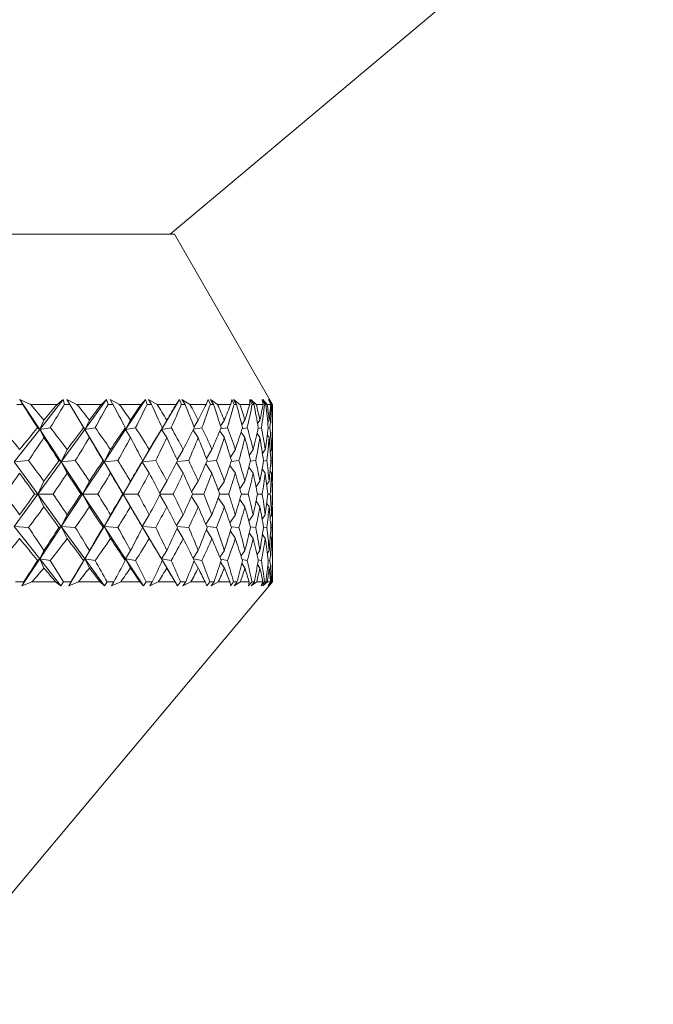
# Model space of a CAD drawing. Header units: inches. Extents: x -3.7 to 22.7, y -9.6 to 17.3.
# Tile 23 of 130: x 6.2 to 6.9, y -2.9 to -1.8. Entities that reach past the tile are written whole.
import ezdxf

# ---------------------------------------------------------------- set-up
doc = ezdxf.new("R2010")
doc.units = ezdxf.units.IN
doc.header["$MEASUREMENT"] = 0

msp = doc.modelspace()

# ---------------------------------------------------------------- linework, layer by layer
at = {"color": 7, "linetype": 'Continuous', "lineweight": 15}
for p, q in [((6.3718, -2.0078), (6.9028, -1.5622)), ((4.9923, -2.0078), (6.3764, -2.0078)), ((6.4843, -2.1948), (6.3764, -2.0078)), ((6.2095, -2.1948), (6.2031, -2.1948)), ((6.2181, -2.1948), (6.2065, -2.1893)), ((6.2095, -2.1948), (6.2065, -2.1893)), ((6.2283, -2.2222), (6.2065, -2.1893)), ((6.2475, -2.1948), (6.2181, -2.1948)), ((6.2283, -2.2222), (6.2542, -2.1893)), ((6.2475, -2.1948), (6.2542, -2.1893)), ((6.2556, -2.1948), (6.2542, -2.1893)), ((6.2615, -2.1948), (6.2556, -2.1948)), ((6.2693, -2.1948), (6.2583, -2.1893)), ((6.2615, -2.1948), (6.2583, -2.1893)), ((6.2779, -2.2222), (6.2583, -2.1893)), ((6.2962, -2.1948), (6.2693, -2.1948)), ((6.2779, -2.2222), (6.3018, -2.1893)), ((6.2962, -2.1948), (6.3018, -2.1893)), ((6.3035, -2.1948), (6.3018, -2.1893)), ((6.3088, -2.1948), (6.3035, -2.1948)), ((6.3159, -2.1948), (6.3056, -2.1893)), ((6.3088, -2.1948), (6.3056, -2.1893)), ((6.3399, -2.1948), (6.3159, -2.1948)), ((6.3226, -2.2222), (6.3445, -2.1893)), ((6.3399, -2.1948), (6.3445, -2.1893)), ((6.3464, -2.1948), (6.3445, -2.1893)), ((6.3511, -2.1948), (6.3464, -2.1948)), ((6.3574, -2.1948), (6.3478, -2.1893)), ((6.3511, -2.1948), (6.3478, -2.1893)), ((6.3784, -2.1948), (6.3574, -2.1948)), ((6.3623, -2.2222), (6.3818, -2.1893)), ((6.3784, -2.1948), (6.3818, -2.1893)), ((6.384, -2.1948), (6.3818, -2.1893)), ((6.3881, -2.1948), (6.384, -2.1948)), ((6.3934, -2.1948), (6.3847, -2.1893)), ((6.3881, -2.1948), (6.3847, -2.1893)), ((6.4113, -2.1948), (6.3934, -2.1948)), ((6.4113, -2.1948), (6.4135, -2.1893)), ((6.416, -2.1948), (6.4135, -2.1893)), ((6.4238, -2.1948), (6.4159, -2.1893)), ((6.4193, -2.1948), (6.4159, -2.1893)), ((6.4193, -2.1948), (6.416, -2.1948)), ((6.4383, -2.1948), (6.4238, -2.1948)), ((6.4383, -2.1948), (6.4394, -2.1893)), ((6.442, -2.1948), (6.4394, -2.1893)), ((6.4482, -2.1948), (6.4413, -2.1893)), ((6.4447, -2.1948), (6.4413, -2.1893)), ((6.4447, -2.1948), (6.442, -2.1948)), ((6.4592, -2.1948), (6.4482, -2.1948)), ((6.462, -2.1948), (6.4592, -2.1893)), ((6.4592, -2.1948), (6.4592, -2.1893)), ((6.4664, -2.1948), (6.4605, -2.1893)), ((6.4639, -2.1948), (6.4605, -2.1893)), ((6.4639, -2.1948), (6.462, -2.1948)), ((6.4739, -2.1948), (6.4664, -2.1948)), ((6.4757, -2.1948), (6.4727, -2.1893)), ((6.4739, -2.1948), (6.4727, -2.1893)), ((6.4784, -2.1948), (6.4736, -2.1893)), ((6.4769, -2.1948), (6.4736, -2.1893)), ((6.4769, -2.1948), (6.4757, -2.1948)), ((6.4823, -2.1948), (6.4784, -2.1948)), ((6.483, -2.1948), (6.4799, -2.1893)), ((6.4823, -2.1948), (6.4799, -2.1893)), ((6.4839, -2.1948), (6.4802, -2.1893)), ((6.4835, -2.1948), (6.4802, -2.1893)), ((6.4835, -2.1948), (6.483, -2.1948)), ((6.4843, -2.1948), (6.4839, -2.1948)), ((6.4843, -2.2069), (6.4843, -2.1948)), ((6.2283, -2.2222), (6.233, -2.212)), ((6.2779, -2.2222), (6.283, -2.212)), ((6.3226, -2.2222), (6.3281, -2.212)), ((6.3623, -2.2222), (6.3681, -2.212)), ((6.398, -2.2196), (6.4026, -2.212)), ((6.4272, -2.2185), (6.4313, -2.212)), ((6.4505, -2.2173), (6.4539, -2.212)), ((6.4678, -2.2159), (6.4704, -2.212)), ((6.479, -2.2143), (6.4806, -2.212)), ((6.484, -2.2124), (6.4843, -2.212)), ((6.2003, -2.2578), (6.2283, -2.2222)), ((6.2283, -2.2222), (6.226, -2.2204)), ((6.2283, -2.2222), (6.2399, -2.2204)), ((6.2283, -2.2222), (6.233, -2.2312)), ((6.2519, -2.2578), (6.2283, -2.2222)), ((6.2519, -2.2578), (6.2779, -2.2222)), ((6.2779, -2.2222), (6.2766, -2.2204)), ((6.2779, -2.2222), (6.2892, -2.2204)), ((6.2779, -2.2222), (6.283, -2.2312)), ((6.299, -2.2578), (6.2779, -2.2222)), ((6.299, -2.2578), (6.3226, -2.2222)), ((6.3226, -2.2222), (6.3224, -2.2204)), ((6.3226, -2.2222), (6.3337, -2.2204)), ((6.3226, -2.2222), (6.3281, -2.2312)), ((6.3411, -2.2578), (6.3623, -2.2222)), ((6.3623, -2.2222), (6.3631, -2.2204)), ((6.3623, -2.2222), (6.373, -2.2204)), ((6.3623, -2.2222), (6.3681, -2.2312)), ((6.397, -2.223), (6.4026, -2.2312)), ((6.3975, -2.222), (6.4067, -2.2204)), ((6.4262, -2.2241), (6.4313, -2.2312)), ((6.4272, -2.2217), (6.4346, -2.2204)), ((6.4497, -2.2253), (6.4539, -2.2312)), ((6.4509, -2.2215), (6.4565, -2.2204)), ((6.4672, -2.2268), (6.4704, -2.2312)), ((6.4684, -2.2212), (6.4721, -2.2204)), ((6.4795, -2.2208), (6.4814, -2.2204)), ((6.4842, -2.2204), (6.4843, -2.2204)), ((6.4786, -2.2285), (6.4806, -2.2312)), ((6.4839, -2.2306), (6.4843, -2.2312)), ((6.4843, -2.2733), (6.4843, -2.2377)), ((6.2519, -2.2578), (6.2585, -2.2444)), ((6.299, -2.2578), (6.3062, -2.2444)), ((6.3411, -2.2578), (6.3488, -2.2444)), ((6.3793, -2.2556), (6.386, -2.2444)), ((6.4115, -2.2542), (6.4177, -2.2444)), ((6.438, -2.2526), (6.4434, -2.2444)), ((6.4586, -2.2509), (6.463, -2.2444)), ((6.4732, -2.2489), (6.4763, -2.2444)), ((6.4818, -2.2465), (6.4833, -2.2444)), ((6.2003, -2.2578), (6.216, -2.2566)), ((6.2261, -2.2933), (6.2003, -2.2578)), ((6.2261, -2.2933), (6.2519, -2.2578)), ((6.2519, -2.2578), (6.2495, -2.2566)), ((6.2519, -2.2578), (6.2674, -2.2566)), ((6.2519, -2.2578), (6.2585, -2.2704)), ((6.2755, -2.2933), (6.2519, -2.2578)), ((6.2755, -2.2933), (6.299, -2.2578)), ((6.299, -2.2578), (6.298, -2.2566)), ((6.299, -2.2578), (6.3142, -2.2566)), ((6.299, -2.2578), (6.3062, -2.2704)), ((6.3201, -2.2933), (6.299, -2.2578)), ((6.3201, -2.2933), (6.3411, -2.2578)), ((6.3411, -2.2578), (6.3415, -2.2566)), ((6.3411, -2.2578), (6.3559, -2.2566)), ((6.3411, -2.2578), (6.3488, -2.2704)), ((6.3786, -2.2588), (6.386, -2.2704)), ((6.3792, -2.2577), (6.3921, -2.2566)), ((6.4108, -2.2602), (6.4177, -2.2704)), ((6.412, -2.2575), (6.4227, -2.2566)), ((6.4389, -2.2574), (6.4473, -2.2566)), ((6.4598, -2.2572), (6.4658, -2.2566)), ((6.4743, -2.257), (6.478, -2.2566)), ((6.4825, -2.2567), (6.4838, -2.2566)), ((6.4374, -2.2618), (6.4434, -2.2704)), ((6.4581, -2.2636), (6.463, -2.2704)), ((6.4729, -2.2656), (6.4763, -2.2704)), ((6.4816, -2.2681), (6.4833, -2.2704)), ((6.2261, -2.2933), (6.233, -2.2791)), ((6.2755, -2.2933), (6.283, -2.2791)), ((6.3201, -2.2933), (6.3281, -2.2791)), ((6.3602, -2.2922), (6.3681, -2.2791)), ((6.3952, -2.2908), (6.4026, -2.2791)), ((6.4246, -2.2892), (6.4313, -2.2791)), ((6.4483, -2.2874), (6.4539, -2.2791)), ((6.4661, -2.2853), (6.4704, -2.2791)), ((6.4779, -2.2829), (6.4806, -2.2791)), ((6.4837, -2.28), (6.4843, -2.2791)), ((6.2003, -2.3288), (6.2261, -2.2933)), ((6.2261, -2.2933), (6.2227, -2.2933)), ((6.2261, -2.2933), (6.233, -2.3074)), ((6.2519, -2.3288), (6.2261, -2.2933)), ((6.2261, -2.2933), (6.2431, -2.2933)), ((6.2519, -2.3288), (6.2755, -2.2933)), ((6.2755, -2.2933), (6.2736, -2.2933)), ((6.2755, -2.2933), (6.283, -2.3074)), ((6.299, -2.3288), (6.2755, -2.2933)), ((6.2755, -2.2933), (6.2921, -2.2933)), ((6.299, -2.3288), (6.3201, -2.2933)), ((6.3201, -2.2933), (6.3197, -2.2933)), ((6.3201, -2.2933), (6.3281, -2.3074)), ((6.3411, -2.3288), (6.3201, -2.2933)), ((6.3201, -2.2933), (6.3363, -2.2933)), ((6.3602, -2.2943), (6.3681, -2.3074)), ((6.3607, -2.2933), (6.3752, -2.2933)), ((6.3952, -2.2958), (6.4026, -2.3074)), ((6.3963, -2.2933), (6.4086, -2.2933)), ((6.4246, -2.2974), (6.4313, -2.3074)), ((6.4261, -2.2933), (6.4362, -2.2933)), ((6.4483, -2.2992), (6.4539, -2.3074)), ((6.45, -2.2933), (6.4576, -2.2933)), ((6.4661, -2.3012), (6.4704, -2.3074)), ((6.4677, -2.2933), (6.4729, -2.2933)), ((6.4779, -2.3036), (6.4806, -2.3074)), ((6.4791, -2.2933), (6.4818, -2.2933)), ((6.4841, -2.2933), (6.4843, -2.2933)), ((6.4837, -2.3065), (6.4843, -2.3074)), ((6.4843, -2.3489), (6.4843, -2.3132)), ((6.2519, -2.3288), (6.2585, -2.3162)), ((6.299, -2.3288), (6.3062, -2.3162)), ((6.3411, -2.3288), (6.3488, -2.3162)), ((6.3786, -2.3277), (6.386, -2.3162)), ((6.4108, -2.3263), (6.4177, -2.3162)), ((6.4374, -2.3248), (6.4434, -2.3162)), ((6.4581, -2.323), (6.463, -2.3162)), ((6.4729, -2.3209), (6.4763, -2.3162)), ((6.4816, -2.3185), (6.4833, -2.3162)), ((6.2283, -2.3644), (6.2003, -2.3288)), ((6.2003, -2.3288), (6.216, -2.33)), ((6.2283, -2.3644), (6.2519, -2.3288)), ((6.2519, -2.3288), (6.2495, -2.33)), ((6.2519, -2.3288), (6.2585, -2.3422)), ((6.2779, -2.3644), (6.2519, -2.3288)), ((6.2519, -2.3288), (6.2674, -2.33)), ((6.2779, -2.3644), (6.299, -2.3288)), ((6.299, -2.3288), (6.298, -2.33)), ((6.299, -2.3288), (6.3062, -2.3422)), ((6.3226, -2.3644), (6.299, -2.3288)), ((6.299, -2.3288), (6.3142, -2.33)), ((6.3411, -2.3288), (6.3415, -2.33)), ((6.3411, -2.3288), (6.3488, -2.3422)), ((6.3623, -2.3644), (6.3411, -2.3288)), ((6.3411, -2.3288), (6.3559, -2.33)), ((6.3792, -2.3289), (6.3921, -2.33)), ((6.3793, -2.331), (6.386, -2.3422)), ((6.4115, -2.3324), (6.4177, -2.3422)), ((6.412, -2.329), (6.4227, -2.33)), ((6.438, -2.3339), (6.4434, -2.3422)), ((6.4389, -2.3292), (6.4473, -2.33)), ((6.4586, -2.3357), (6.463, -2.3422)), ((6.4598, -2.3294), (6.4658, -2.33)), ((6.4743, -2.3296), (6.478, -2.33)), ((6.4825, -2.3298), (6.4838, -2.33)), ((6.4732, -2.3377), (6.4763, -2.3422)), ((6.4818, -2.34), (6.4833, -2.3422)), ((6.2283, -2.3644), (6.233, -2.3554)), ((6.2779, -2.3644), (6.283, -2.3554)), ((6.3226, -2.3644), (6.3281, -2.3554)), ((6.3623, -2.3644), (6.3681, -2.3554)), ((6.397, -2.3636), (6.4026, -2.3554)), ((6.4262, -2.3625), (6.4313, -2.3554)), ((6.4497, -2.3612), (6.4539, -2.3554)), ((6.4672, -2.3598), (6.4704, -2.3554)), ((6.4786, -2.3581), (6.4806, -2.3554)), ((6.4839, -2.356), (6.4843, -2.3554)), ((6.2086, -2.3941), (6.2283, -2.3644)), ((6.2283, -2.3644), (6.226, -2.3662)), ((6.2283, -2.3644), (6.233, -2.3746)), ((6.2516, -2.3941), (6.2283, -2.3644)), ((6.2283, -2.3644), (6.2399, -2.3662)), ((6.2602, -2.3941), (6.2779, -2.3644)), ((6.2779, -2.3644), (6.2766, -2.3662)), ((6.2779, -2.3644), (6.283, -2.3746)), ((6.2995, -2.3941), (6.2779, -2.3644)), ((6.2779, -2.3644), (6.2892, -2.3662)), ((6.3226, -2.3644), (6.3224, -2.3662)), ((6.3226, -2.3644), (6.3281, -2.3746)), ((6.3423, -2.3941), (6.3226, -2.3644)), ((6.3226, -2.3644), (6.3337, -2.3662)), ((6.3623, -2.3644), (6.3631, -2.3662)), ((6.3623, -2.3644), (6.3681, -2.3746)), ((6.3799, -2.3941), (6.3623, -2.3644)), ((6.3623, -2.3644), (6.373, -2.3662)), ((6.3975, -2.3646), (6.4067, -2.3662)), ((6.398, -2.367), (6.4026, -2.3746)), ((6.4272, -2.3648), (6.4346, -2.3662)), ((6.4272, -2.368), (6.4313, -2.3746)), ((6.4509, -2.3651), (6.4565, -2.3662)), ((6.4684, -2.3654), (6.4721, -2.3662)), ((6.4795, -2.3657), (6.4814, -2.3662)), ((6.4842, -2.3662), (6.4843, -2.3662)), ((6.4505, -2.3692), (6.4539, -2.3746)), ((6.4678, -2.3706), (6.4704, -2.3746)), ((6.479, -2.3722), (6.4806, -2.3746)), ((6.484, -2.3741), (6.4843, -2.3746)), ((6.095, -2.8538), (6.4843, -2.3898)), ((6.2108, -2.3898), (6.2018, -2.3898)), ((6.2108, -2.3898), (6.2086, -2.3941)), ((6.2199, -2.3898), (6.2086, -2.3941)), ((6.2458, -2.3898), (6.2199, -2.3898)), ((6.2458, -2.3898), (6.2516, -2.3941)), ((6.2544, -2.3898), (6.2516, -2.3941)), ((6.2627, -2.3898), (6.2544, -2.3898)), ((6.2627, -2.3898), (6.2602, -2.3941)), ((6.271, -2.3898), (6.2602, -2.3941)), ((6.2946, -2.3898), (6.271, -2.3898)), ((6.2946, -2.3898), (6.2995, -2.3941)), ((6.3024, -2.3898), (6.2995, -2.3941)), ((6.3099, -2.3898), (6.3024, -2.3898)), ((6.3099, -2.3898), (6.3072, -2.3941)), ((6.3174, -2.3898), (6.3072, -2.3941)), ((6.3385, -2.3898), (6.3174, -2.3898)), ((6.3385, -2.3898), (6.3423, -2.3941)), ((6.3454, -2.3898), (6.3423, -2.3941)), ((6.3521, -2.3898), (6.3454, -2.3898)), ((6.3521, -2.3898), (6.3492, -2.3941)), ((6.3587, -2.3898), (6.3492, -2.3941)), ((6.3772, -2.3898), (6.3587, -2.3898)), ((6.3772, -2.3898), (6.3799, -2.3941)), ((6.3832, -2.3898), (6.3799, -2.3941)), ((6.3889, -2.3898), (6.3832, -2.3898)), ((6.3889, -2.3898), (6.3858, -2.3941)), ((6.3945, -2.3898), (6.3858, -2.3941)), ((6.4102, -2.3898), (6.3945, -2.3898)), ((6.4102, -2.3898), (6.4119, -2.3941)), ((6.4153, -2.3898), (6.4119, -2.3941)), ((6.42, -2.3898), (6.4153, -2.3898)), ((6.42, -2.3898), (6.4168, -2.3941)), ((6.4247, -2.3898), (6.4168, -2.3941)), ((6.4375, -2.3898), (6.4247, -2.3898)), ((6.4375, -2.3898), (6.438, -2.3941)), ((6.4415, -2.3898), (6.438, -2.3941)), ((6.4452, -2.3898), (6.4415, -2.3898)), ((6.4452, -2.3898), (6.4419, -2.3941)), ((6.4489, -2.3898), (6.4419, -2.3941)), ((6.4586, -2.3898), (6.4489, -2.3898)), ((6.4586, -2.3898), (6.458, -2.3941)), ((6.4616, -2.3898), (6.458, -2.3941)), ((6.4643, -2.3898), (6.4609, -2.3941)), ((6.4669, -2.3898), (6.4609, -2.3941)), ((6.4643, -2.3898), (6.4616, -2.3898)), ((6.4735, -2.3898), (6.4669, -2.3898)), ((6.4735, -2.3898), (6.4718, -2.3941)), ((6.4754, -2.3898), (6.4718, -2.3941)), ((6.4771, -2.3898), (6.4736, -2.3941)), ((6.4787, -2.3898), (6.4736, -2.3941)), ((6.4771, -2.3898), (6.4754, -2.3898)), ((6.4821, -2.3898), (6.4787, -2.3898)), ((6.4821, -2.3898), (6.4793, -2.3941)), ((6.4829, -2.3898), (6.4793, -2.3941)), ((6.4835, -2.3898), (6.48, -2.3941)), ((6.484, -2.3898), (6.48, -2.3941)), ((6.4835, -2.3898), (6.4829, -2.3898)), ((6.4843, -2.3898), (6.484, -2.3898)), ((6.4843, -2.3898), (6.4843, -2.3796))]:
    msp.add_line(p, q, dxfattribs=at)
for centre, major_axis, ratio, start_param, end_param in [((5.6843, -1.176), (-0.7973, 1.3851), 0.047591, 2.369369, 2.397034), ((5.6843, -3.4105), (0.2622, 1.3782), 0.548421, 5.861428, 5.886731), ((5.6843, -3.4105), (0.781, 1.3822), 0.125518, 0.57122, 0.596523), ((5.6843, -1.176), (-0.0604, 1.3852), 0.575886, 3.833673, 3.861338), ((5.6843, -1.176), (-0.7999, 1.3856), 0.008712, 2.391726, 2.419391), ((5.6843, -3.4105), (0.3496, 1.3735), 0.523893, 5.890042, 5.915344), ((5.6843, -3.4105), (0.791, 1.3839), 0.086516, 0.549825, 0.575127), ((5.6843, -1.176), (-0.1649, 1.3825), 0.566236, 3.791318, 3.818983), ((5.6843, -1.176), (-0.7989, 1.3854), 0.030158, 3.841376, 3.869041), ((5.6843, -3.4105), (0.4264, 1.3695), 0.494247, 5.910158, 5.935461), ((5.6843, -3.4105), (0.7973, 1.3851), 0.047591, 0.527804, 0.553107), ((5.6843, -1.176), (-0.2622, 1.3782), 0.548421, 3.754802, 3.782467), ((5.6843, -1.176), (-0.7943, 1.3846), 0.069058, 3.819169, 3.846834), ((5.6843, -3.4105), (0.493, 1.3669), 0.460931, 5.922206, 5.947509), ((5.6843, -3.4105), (0.7999, 1.3856), 0.008712, 0.505447, 0.530749), ((5.6843, -1.176), (-0.3496, 1.3735), 0.523893, 3.726188, 3.753853), ((5.6843, -1.176), (-0.7859, 1.383), 0.108023, 3.797457, 3.825122), ((5.6843, -3.4105), (0.5504, 1.3657), 0.42512, 5.927131, 5.952434), ((5.6843, -3.4105), (0.7989, 1.3854), 0.030158, 5.774854, 5.800157), ((5.6843, -1.176), (-0.4264, 1.3695), 0.494247, 3.706072, 3.733737), ((5.6843, -1.176), (-0.7738, 1.381), 0.147077, 3.776539, 3.804204), ((5.6843, -3.4105), (0.5996, 1.366), 0.387697, 5.926031, 5.951333), ((5.6843, -3.4105), (0.7943, 1.3846), 0.069058, 5.797061, 5.822363), ((5.6843, -1.176), (-0.493, 1.3669), 0.460931, 3.694024, 3.721689), ((5.6843, -1.176), (-0.7577, 1.3784), 0.186233, 3.756752, 3.784417), ((5.6843, -3.4105), (0.6418, 1.3674), 0.349293, 5.91996, 5.945262), ((5.6843, -3.4105), (0.7859, 1.383), 0.108023, 5.818773, 5.844076), ((5.6843, -1.176), (-0.5504, 1.3657), 0.42512, 3.689099, 3.716764), ((5.6843, -1.176), (-0.7374, 1.3756), 0.225477, 3.738478, 3.766143), ((5.6843, -3.4105), (0.6777, 1.3696), 0.310343, 5.90985, 5.935152), ((5.6843, -3.4105), (0.7738, 1.381), 0.147077, 5.839691, 5.864993), ((5.6843, -1.176), (-0.5996, 1.366), 0.387697, 3.6902, 3.717865), ((5.6843, -1.176), (-0.7127, 1.3727), 0.264763, 3.722165, 3.74983), ((5.6843, -3.4105), (0.7082, 1.3723), 0.271135, 5.896492, 5.921794), ((5.6843, -3.4105), (0.7577, 1.3784), 0.186233, 5.859478, 5.88478), ((5.6843, -1.176), (-0.6418, 1.3674), 0.349293, 3.696271, 3.723936), ((5.6843, -1.176), (-0.683, 1.37), 0.303994, 3.708345, 3.73601), ((5.6843, -3.4105), (0.7337, 1.3752), 0.23185, 5.880544, 5.905847), ((5.6843, -3.4105), (0.7374, 1.3756), 0.225477, 5.877752, 5.885032), ((5.6843, -1.176), (-0.6777, 1.3696), 0.310343, 3.70638, 3.715448), ((5.6843, -3.4105), (0.1649, 1.3825), 0.566236, 5.780032, 5.81298), ((5.6843, -3.4105), (0.781, 1.3822), 0.125518, 0.608455, 0.641402), ((5.6843, -3.4105), (0.2622, 1.3782), 0.548421, 5.816548, 5.849496), ((5.6843, -3.4105), (0.791, 1.3839), 0.086516, 0.58706, 0.620007), ((5.6843, -3.4105), (0.3496, 1.3735), 0.523893, 5.845162, 5.878109), ((5.6843, -3.4105), (0.7973, 1.3851), 0.047591, 0.565039, 0.597986), ((5.6843, -3.4105), (0.4264, 1.3695), 0.494247, 5.865278, 5.898226), ((5.6843, -3.4105), (0.7999, 1.3856), 0.008712, 0.542682, 0.575629), ((5.6843, -3.4105), (0.493, 1.3669), 0.460931, 5.877327, 5.910274), ((5.6843, -3.4105), (0.7989, 1.3854), 0.030158, 5.729974, 5.762922), ((5.6843, -3.4105), (0.5504, 1.3657), 0.42512, 5.882251, 5.915199), ((5.6843, -3.4105), (0.7943, 1.3846), 0.069058, 5.752181, 5.785128), ((5.6843, -3.4105), (0.5996, 1.366), 0.387697, 5.881151, 5.914098), ((5.6843, -3.4105), (0.7859, 1.383), 0.108023, 5.773894, 5.806841), ((5.6843, -3.4105), (0.6418, 1.3674), 0.349293, 5.87508, 5.908027), ((5.6843, -3.4105), (0.7738, 1.381), 0.147077, 5.794811, 5.827758), ((5.6843, -3.4105), (0.6777, 1.3696), 0.310343, 5.86497, 5.897917), ((5.6843, -3.4105), (0.7577, 1.3784), 0.186233, 5.814598, 5.847545), ((5.6843, -3.4105), (0.7082, 1.3723), 0.271135, 5.851612, 5.884559), ((5.6843, -3.4105), (0.7374, 1.3756), 0.225477, 5.832872, 5.865819), ((5.6843, -3.4105), (0.7337, 1.3752), 0.23185, 5.853827, 5.868612), ((5.6843, -1.176), (-0.0604, 1.3852), 0.575886, 3.792949, 3.821741), ((5.6843, -1.176), (-0.7973, 1.3851), 0.047591, 2.408967, 2.437759), ((5.6843, -1.176), (-0.1649, 1.3825), 0.566236, 3.750593, 3.779385), ((5.6843, -1.176), (-0.7999, 1.3856), 0.008712, 2.431324, 2.460116), ((5.6843, -1.176), (-0.2622, 1.3782), 0.548421, 3.714077, 3.742869), ((5.6843, -1.176), (-0.7989, 1.3854), 0.030158, 3.800651, 3.829443), ((5.6843, -1.176), (-0.3496, 1.3735), 0.523893, 3.685464, 3.714256), ((5.6843, -1.176), (-0.7943, 1.3846), 0.069058, 3.778445, 3.807237), ((5.6843, -1.176), (-0.4264, 1.3695), 0.494247, 3.665347, 3.694139), ((5.6843, -1.176), (-0.7859, 1.383), 0.108023, 3.756732, 3.785524), ((5.6843, -1.176), (-0.493, 1.3669), 0.460931, 3.653299, 3.682091), ((5.6843, -1.176), (-0.7738, 1.381), 0.147077, 3.735815, 3.764607), ((5.6843, -1.176), (-0.5504, 1.3657), 0.42512, 3.648374, 3.677166), ((5.6843, -1.176), (-0.7577, 1.3784), 0.186233, 3.716028, 3.74482), ((5.6843, -1.176), (-0.5996, 1.366), 0.387697, 3.649475, 3.678267), ((5.6843, -1.176), (-0.7374, 1.3756), 0.225477, 3.697754, 3.726546), ((5.6843, -1.176), (-0.6418, 1.3674), 0.349293, 3.655546, 3.684338), ((5.6843, -1.176), (-0.7127, 1.3727), 0.264763, 3.68144, 3.710232), ((5.6843, -1.176), (-0.6777, 1.3696), 0.310343, 3.665655, 3.694448), ((5.6843, -1.176), (-0.683, 1.37), 0.303994, 3.689132, 3.696413), ((5.6843, -3.4105), (0.1649, 1.3825), 0.566236, 5.735152, 5.763945), ((5.6843, -3.4105), (0.791, 1.3839), 0.086516, 0.636095, 0.664887), ((5.6843, -3.4105), (0.2622, 1.3782), 0.548421, 5.771668, 5.800461), ((5.6843, -3.4105), (0.7973, 1.3851), 0.047591, 0.614074, 0.642866), ((5.6843, -3.4105), (0.3496, 1.3735), 0.523893, 5.800282, 5.829074), ((5.6843, -3.4105), (0.7999, 1.3856), 0.008712, 0.591717, 0.620509), ((5.6843, -3.4105), (0.4264, 1.3695), 0.494247, 5.820398, 5.849191), ((5.6843, -3.4105), (0.7989, 1.3854), 0.030158, 5.685095, 5.713887), ((5.6843, -3.4105), (0.493, 1.3669), 0.460931, 5.832447, 5.861239), ((5.6843, -3.4105), (0.7943, 1.3846), 0.069058, 5.707301, 5.736093), ((5.6843, -3.4105), (0.5504, 1.3657), 0.42512, 5.837371, 5.866164), ((5.6843, -3.4105), (0.7859, 1.383), 0.108023, 5.729014, 5.757806), ((5.6843, -3.4105), (0.5996, 1.366), 0.387697, 5.836271, 5.865063), ((5.6843, -3.4105), (0.7738, 1.381), 0.147077, 5.749931, 5.778723), ((5.6843, -3.4105), (0.6418, 1.3674), 0.349293, 5.8302, 5.858992), ((5.6843, -3.4105), (0.7577, 1.3784), 0.186233, 5.769718, 5.79851), ((5.6843, -3.4105), (0.6777, 1.3696), 0.310343, 5.82009, 5.848882), ((5.6843, -3.4105), (0.7374, 1.3756), 0.225477, 5.787992, 5.816784), ((5.6843, -3.4105), (0.7082, 1.3723), 0.271135, 5.806732, 5.835524), ((5.6843, -1.176), (-0.0604, 1.3852), 0.575886, 3.749444, 3.776861), ((5.6843, -1.176), (-0.791, 1.3839), 0.086516, 2.431826, 2.459243), ((5.6843, -1.176), (-0.1649, 1.3825), 0.566236, 3.707088, 3.734505), ((5.6843, -1.176), (-0.7973, 1.3851), 0.047591, 2.453846, 2.481263), ((5.6843, -1.176), (-0.2622, 1.3782), 0.548421, 3.670572, 3.697989), ((5.6843, -1.176), (-0.7999, 1.3856), 0.008712, 2.476204, 2.503621), ((5.6843, -1.176), (-0.3496, 1.3735), 0.523893, 3.641959, 3.669376), ((5.6843, -1.176), (-0.7989, 1.3854), 0.030158, 3.757146, 3.784563), ((5.6843, -1.176), (-0.4264, 1.3695), 0.494247, 3.621842, 3.649259), ((5.6843, -1.176), (-0.7943, 1.3846), 0.069058, 3.73494, 3.762357), ((5.6843, -1.176), (-0.493, 1.3669), 0.460931, 3.609794, 3.637211), ((5.6843, -1.176), (-0.7859, 1.383), 0.108023, 3.713227, 3.740644), ((5.6843, -1.176), (-0.5504, 1.3657), 0.42512, 3.604869, 3.632286), ((5.6843, -1.176), (-0.7738, 1.381), 0.147077, 3.69231, 3.719727), ((5.6843, -1.176), (-0.5996, 1.366), 0.387697, 3.60597, 3.633387), ((5.6843, -1.176), (-0.7577, 1.3784), 0.186233, 3.672523, 3.69994), ((5.6843, -1.176), (-0.6418, 1.3674), 0.349293, 3.612041, 3.639458), ((5.6843, -1.176), (-0.7374, 1.3756), 0.225477, 3.654249, 3.681666), ((5.6843, -1.176), (-0.6777, 1.3696), 0.310343, 3.622151, 3.649568), ((5.6843, -1.176), (-0.7127, 1.3727), 0.264763, 3.637936, 3.665353), ((5.6843, -1.176), (-0.7082, 1.3723), 0.271135, 3.635509, 3.652117), ((5.6843, -3.4105), (0.7127, 1.3727), 0.264763, 5.804305, 5.811586), ((5.6843, -3.4105), (0.0604, 1.3852), 0.575886, 5.647917, 5.675334), ((5.6843, -3.4105), (0.791, 1.3839), 0.086516, 0.68235, 0.709767), ((5.6843, -3.4105), (0.1649, 1.3825), 0.566236, 5.690273, 5.717689), ((5.6843, -3.4105), (0.7973, 1.3851), 0.047591, 0.660329, 0.687746), ((5.6843, -3.4105), (0.2622, 1.3782), 0.548421, 5.726789, 5.754206), ((5.6843, -3.4105), (0.7999, 1.3856), 0.008712, 0.637972, 0.665389), ((5.6843, -3.4105), (0.3496, 1.3735), 0.523893, 5.755402, 5.782819), ((5.6843, -3.4105), (0.7989, 1.3854), 0.030158, 5.640215, 5.667632), ((5.6843, -3.4105), (0.4264, 1.3695), 0.494247, 5.775519, 5.802935), ((5.6843, -3.4105), (0.7943, 1.3846), 0.069058, 5.662421, 5.689838), ((5.6843, -3.4105), (0.493, 1.3669), 0.460931, 5.787567, 5.814984), ((5.6843, -3.4105), (0.7859, 1.383), 0.108023, 5.684134, 5.711551), ((5.6843, -3.4105), (0.5504, 1.3657), 0.42512, 5.792492, 5.819908), ((5.6843, -3.4105), (0.7738, 1.381), 0.147077, 5.705051, 5.732468), ((5.6843, -3.4105), (0.5996, 1.366), 0.387697, 5.791391, 5.818808), ((5.6843, -3.4105), (0.7577, 1.3784), 0.186233, 5.724838, 5.752255), ((5.6843, -3.4105), (0.6418, 1.3674), 0.349293, 5.78532, 5.812737), ((5.6843, -3.4105), (0.7374, 1.3756), 0.225477, 5.743112, 5.770529), ((5.6843, -3.4105), (0.6777, 1.3696), 0.310343, 5.77521, 5.802627), ((5.6843, -3.4105), (0.7127, 1.3727), 0.264763, 5.759425, 5.786842), ((5.6843, -3.4105), (0.7082, 1.3723), 0.271135, 5.772661, 5.789269), ((5.6843, -1.176), (-0.1649, 1.3825), 0.566236, 3.660833, 3.689626), ((5.6843, -1.176), (-0.791, 1.3839), 0.086516, 2.476705, 2.505498), ((5.6843, -1.176), (-0.2622, 1.3782), 0.548421, 3.624317, 3.653109), ((5.6843, -1.176), (-0.7973, 1.3851), 0.047591, 2.498726, 2.527518), ((5.6843, -1.176), (-0.3496, 1.3735), 0.523893, 3.595704, 3.624496), ((5.6843, -1.176), (-0.7999, 1.3856), 0.008712, 2.521084, 2.549876), ((5.6843, -1.176), (-0.4264, 1.3695), 0.494247, 3.575587, 3.60438), ((5.6843, -1.176), (-0.7989, 1.3854), 0.030158, 3.710891, 3.739683), ((5.6843, -1.176), (-0.493, 1.3669), 0.460931, 3.563539, 3.592331), ((5.6843, -1.176), (-0.7943, 1.3846), 0.069058, 3.688685, 3.717477), ((5.6843, -1.176), (-0.5504, 1.3657), 0.42512, 3.558614, 3.587407), ((5.6843, -1.176), (-0.7859, 1.383), 0.108023, 3.666972, 3.695764), ((5.6843, -1.176), (-0.5996, 1.366), 0.387697, 3.559715, 3.588507), ((5.6843, -1.176), (-0.7738, 1.381), 0.147077, 3.646055, 3.674847), ((5.6843, -1.176), (-0.6418, 1.3674), 0.349293, 3.565786, 3.594578), ((5.6843, -1.176), (-0.7577, 1.3784), 0.186233, 3.626268, 3.65506), ((5.6843, -1.176), (-0.6777, 1.3696), 0.310343, 3.575896, 3.604688), ((5.6843, -1.176), (-0.7374, 1.3756), 0.225477, 3.607994, 3.636786), ((5.6843, -1.176), (-0.7082, 1.3723), 0.271135, 3.589254, 3.618046), ((5.6843, -1.176), (-0.7127, 1.3727), 0.264763, 3.613192, 3.620473), ((5.6843, -3.4105), (0.0604, 1.3852), 0.575886, 5.603037, 5.631829), ((5.6843, -3.4105), (0.7973, 1.3851), 0.047591, 0.703834, 0.732626), ((5.6843, -3.4105), (0.1649, 1.3825), 0.566236, 5.645393, 5.674185), ((5.6843, -3.4105), (0.7999, 1.3856), 0.008712, 0.681477, 0.710269), ((5.6843, -3.4105), (0.2622, 1.3782), 0.548421, 5.681909, 5.710701), ((5.6843, -3.4105), (0.7989, 1.3854), 0.030158, 5.595335, 5.624127), ((5.6843, -3.4105), (0.3496, 1.3735), 0.523893, 5.710522, 5.739314), ((5.6843, -3.4105), (0.7943, 1.3846), 0.069058, 5.617541, 5.646333), ((5.6843, -3.4105), (0.4264, 1.3695), 0.494247, 5.730639, 5.759431), ((5.6843, -3.4105), (0.7859, 1.383), 0.108023, 5.639254, 5.668046), ((5.6843, -3.4105), (0.493, 1.3669), 0.460931, 5.742687, 5.771479), ((5.6843, -3.4105), (0.7738, 1.381), 0.147077, 5.660171, 5.688963), ((5.6843, -3.4105), (0.5504, 1.3657), 0.42512, 5.747612, 5.776404), ((5.6843, -3.4105), (0.7577, 1.3784), 0.186233, 5.679958, 5.70875), ((5.6843, -3.4105), (0.5996, 1.366), 0.387697, 5.746511, 5.775303), ((5.6843, -3.4105), (0.7374, 1.3756), 0.225477, 5.698232, 5.727024), ((5.6843, -3.4105), (0.6418, 1.3674), 0.349293, 5.74044, 5.769232), ((5.6843, -3.4105), (0.7127, 1.3727), 0.264763, 5.714545, 5.743338), ((5.6843, -3.4105), (0.6777, 1.3696), 0.310343, 5.73033, 5.759122), ((5.6843, -1.176), (-0.1649, 1.3825), 0.566236, 3.611798, 3.644746), ((5.6843, -1.176), (-0.781, 1.3822), 0.125518, 2.50019, 2.533138), ((5.6843, -1.176), (-0.2622, 1.3782), 0.548421, 3.575282, 3.60823), ((5.6843, -1.176), (-0.791, 1.3839), 0.086516, 2.521585, 2.554533), ((5.6843, -1.176), (-0.3496, 1.3735), 0.523893, 3.546669, 3.579616), ((5.6843, -1.176), (-0.7973, 1.3851), 0.047591, 2.543606, 2.576554), ((5.6843, -1.176), (-0.4264, 1.3695), 0.494247, 3.526552, 3.5595), ((5.6843, -1.176), (-0.7999, 1.3856), 0.008712, 2.565963, 2.598911), ((5.6843, -1.176), (-0.493, 1.3669), 0.460931, 3.514504, 3.547451), ((5.6843, -1.176), (-0.7989, 1.3854), 0.030158, 3.661856, 3.694804), ((5.6843, -1.176), (-0.5504, 1.3657), 0.42512, 3.509579, 3.542527), ((5.6843, -1.176), (-0.7943, 1.3846), 0.069058, 3.63965, 3.672597), ((5.6843, -1.176), (-0.5996, 1.366), 0.387697, 3.51068, 3.543627), ((5.6843, -1.176), (-0.7859, 1.383), 0.108023, 3.617937, 3.650884), ((5.6843, -1.176), (-0.6418, 1.3674), 0.349293, 3.516751, 3.549698), ((5.6843, -1.176), (-0.7738, 1.381), 0.147077, 3.59702, 3.629967), ((5.6843, -1.176), (-0.6777, 1.3696), 0.310343, 3.526861, 3.559808), ((5.6843, -1.176), (-0.7577, 1.3784), 0.186233, 3.577233, 3.61018), ((5.6843, -1.176), (-0.7082, 1.3723), 0.271135, 3.540219, 3.573166), ((5.6843, -1.176), (-0.7374, 1.3756), 0.225477, 3.558959, 3.591906), ((5.6843, -1.176), (-0.7337, 1.3752), 0.23185, 3.556166, 3.570951), ((5.6843, -3.4105), (0.683, 1.37), 0.303994, 5.728365, 5.735646), ((5.6843, -3.4105), (0.7973, 1.3851), 0.047591, 0.744559, 0.770075), ((5.6843, -3.4105), (0.0604, 1.3852), 0.575886, 5.565588, 5.591105), ((5.6843, -3.4105), (0.7999, 1.3856), 0.008712, 0.722201, 0.747718), ((5.6843, -3.4105), (0.1649, 1.3825), 0.566236, 5.607944, 5.63346), ((5.6843, -3.4105), (0.7989, 1.3854), 0.030158, 5.557886, 5.583402), ((5.6843, -3.4105), (0.2622, 1.3782), 0.548421, 5.64446, 5.669976), ((5.6843, -3.4105), (0.7943, 1.3846), 0.069058, 5.580092, 5.605609), ((5.6843, -3.4105), (0.3496, 1.3735), 0.523893, 5.673074, 5.69859), ((5.6843, -3.4105), (0.7859, 1.383), 0.108023, 5.601805, 5.627321), ((5.6843, -3.4105), (0.4264, 1.3695), 0.494247, 5.69319, 5.718706), ((5.6843, -3.4105), (0.7738, 1.381), 0.147077, 5.622722, 5.648239), ((5.6843, -3.4105), (0.493, 1.3669), 0.460931, 5.705238, 5.730754), ((5.6843, -3.4105), (0.7577, 1.3784), 0.186233, 5.64251, 5.668026), ((5.6843, -3.4105), (0.5504, 1.3657), 0.42512, 5.710163, 5.735679), ((5.6843, -3.4105), (0.7374, 1.3756), 0.225477, 5.660784, 5.6863), ((5.6843, -3.4105), (0.5996, 1.366), 0.387697, 5.709062, 5.734578), ((5.6843, -3.4105), (0.7127, 1.3727), 0.264763, 5.677097, 5.702613), ((5.6843, -3.4105), (0.6418, 1.3674), 0.349293, 5.702991, 5.728507), ((5.6843, -3.4105), (0.683, 1.37), 0.303994, 5.690916, 5.716433), ((5.6843, -3.4105), (0.6777, 1.3696), 0.310343, 5.70933, 5.718398), ((5.6843, -1.176), (-0.2622, 1.3782), 0.548421, 3.541071, 3.56335), ((5.6843, -1.176), (-0.781, 1.3822), 0.125518, 2.54507, 2.567349), ((5.6843, -1.176), (-0.3496, 1.3735), 0.523893, 3.512458, 3.534736), ((5.6843, -1.176), (-0.791, 1.3839), 0.086516, 2.566465, 2.588744), ((5.6843, -1.176), (-0.4264, 1.3695), 0.494247, 3.492341, 3.51462), ((5.6843, -1.176), (-0.7973, 1.3851), 0.047591, 2.588486, 2.610765), ((5.6843, -1.176), (-0.493, 1.3669), 0.460931, 3.480293, 3.502572), ((5.6843, -1.176), (-0.7999, 1.3856), 0.008712, 2.610843, 2.633122), ((5.6843, -1.176), (-0.5504, 1.3657), 0.42512, 3.475368, 3.497647), ((5.6843, -1.176), (-0.7989, 1.3854), 0.030158, 3.627645, 3.649924), ((5.6843, -1.176), (-0.5996, 1.366), 0.387697, 3.476469, 3.498747), ((5.6843, -1.176), (-0.7943, 1.3846), 0.069058, 3.605439, 3.627717), ((5.6843, -1.176), (-0.6418, 1.3674), 0.349293, 3.48254, 3.504818), ((5.6843, -1.176), (-0.7859, 1.383), 0.108023, 3.583726, 3.606005), ((5.6843, -1.176), (-0.6777, 1.3696), 0.310343, 3.492649, 3.514928), ((5.6843, -1.176), (-0.7738, 1.381), 0.147077, 3.562809, 3.585087), ((5.6843, -1.176), (-0.7082, 1.3723), 0.271135, 3.506008, 3.528286), ((5.6843, -1.176), (-0.7577, 1.3784), 0.186233, 3.543022, 3.5653), ((5.6843, -1.176), (-0.7337, 1.3752), 0.23185, 3.521955, 3.544234), ((5.6843, -1.176), (-0.7374, 1.3756), 0.225477, 3.539745, 3.547026)]:
    msp.add_ellipse(centre, major_axis=major_axis, ratio=ratio, start_param=start_param, end_param=end_param, dxfattribs=at)

doc.saveas('drawing.dxf')
